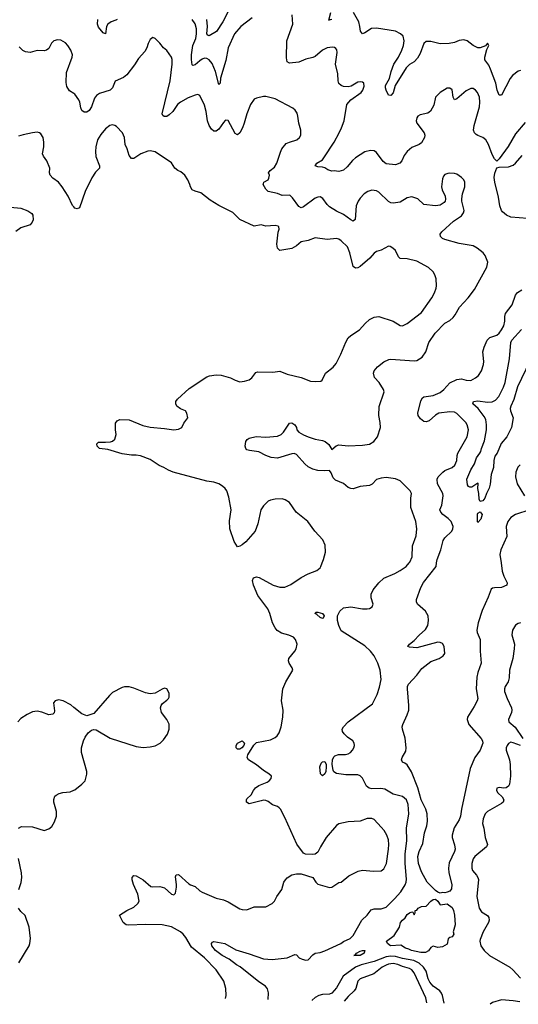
# Model space of a CAD drawing. Header units: inches. Extents: x 1954678 to 2060271, y 904822 to 1016299.
# Tile 61 of 256: x 1999541 to 2003772, y 906255 to 914609. Entities that reach past the tile are written whole.
import ezdxf

# ---------------------------------------------------------------- set-up
doc = ezdxf.new("R2010")
doc.units = ezdxf.units.IN
doc.header["$MEASUREMENT"] = 0
for name, color, linetype in [('B9990', 7, 'Continuous'), ('B9991', 7, 'Continuous'), ('C0900', 7, 'Continuous'), ('C0901', 7, 'Continuous')]:
    doc.layers.add(name, color=color, linetype=linetype)

msp = doc.modelspace()

# ---------------------------------------------------------------- linework, layer by layer
at = {"layer": 'B9990', "color": 5, "elevation": 620}
for points in [[(2000000, 908774.3), (1999974.5, 908794.5), (1999910, 908828.2), (1999870, 908836.9), (1999842.8, 908830), (1999828.7, 908811.3), (1999835.5, 908744.5), (1999833, 908727), (1999823.5, 908716.5), (1999790, 908712), (1999730, 908733.6), (1999690, 908741.3), (1999650, 908736.3), (1999605.1, 908714.9), (1999550, 908678.4), (1999526, 908650)], [(1999531.1, 907748.9), (1999558, 907762), (1999650, 907761.1), (1999750, 907730.6), (1999790, 907742.8), (1999815.6, 907764.4), (1999838, 907802), (1999854.3, 907850), (1999853.7, 907890), (1999831.2, 907970), (1999830, 907992), (1999840.7, 908019.3), (1999850, 908030.4), (1999876.1, 908043.9), (1999908.1, 908051.9), (1999970, 908057.1), (2000000, 908070.9)], [(1999535.6, 907230), (1999552.7, 907287.3), (1999559.7, 907330), (1999556.4, 907370), (1999531.4, 907491.4)], [(1999532.9, 906607.1), (1999620.5, 906750), (1999628, 906770), (1999633.1, 906813.1), (1999622.9, 906910), (1999587.3, 907007.3), (1999550, 907040.9), (1999531.2, 907071.2)]]:
    msp.add_lwpolyline(points, dxfattribs=at)
at = {"layer": 'B9991', "color": 5}
for points, elevation in [([(2000000, 913983.7), (1999964.2, 914004.2), (1999942.8, 914042.8), (1999936.1, 914076.1), (1999939.8, 914160.2), (1999988, 914290), (1999989.7, 914310), (1999976.3, 914350), (1999950, 914389.3), (1999930, 914412), (1999890, 914434.5), (1999863.4, 914436.6), (1999830, 914429.2), (1999810.5, 914409.5), (1999790, 914365.2), (1999770.3, 914349.7), (1999750, 914345.6), (1999690, 914346.6), (1999630, 914329.5), (1999590, 914335.1), (1999567.9, 914347.9), (1999537.5, 914377.5)], 560), ([(2000000, 913021.1), (1999990, 913032.7), (1999953.6, 913110), (1999900.7, 913190), (1999870, 913229.5), (1999823.8, 913263.8), (1999800.5, 913290), (1999795.1, 913310), (1999796.2, 913350), (1999772.6, 913410), (1999743.1, 913450), (1999735.4, 913470), (1999746.3, 913530), (1999745.1, 913570), (1999739.6, 913610), (1999720.7, 913640.7), (1999710, 913649.3), (1999690, 913655.1), (1999650, 913649.4), (1999570, 913632.7), (1999530, 913619.5)], 580), ([(1999346, 913030), (1999551.3, 913010), (1999610, 912986.8), (1999643.4, 912963.4), (1999654, 912950), (1999655.5, 912910), (1999647.7, 912890), (1999630, 912867), (1999550, 912843.6), (1999510, 912813)], 580)]:
    msp.add_lwpolyline(points, dxfattribs=dict(at, elevation=elevation))
at = {"layer": 'C0900', "color": 5}
for points, elevation in [([(2001288.4, 906304.1), (2001294.5, 906330), (2001289.6, 906390), (2001275.1, 906450), (2001210, 906547.6), (2001110, 906647.8), (2000999.2, 906739.2), (2000950, 906821.5), (2000927.7, 906850), (2000904.8, 906870), (2000830, 906912.2), (2000750.2, 906929.8), (2000610, 906932.3), (2000466.1, 906926.1), (2000443.6, 906930), (2000419.1, 906950), (2000389.3, 907010.7), (2000450, 907050.7), (2000510, 907078.8), (2000545.2, 907110), (2000554.5, 907130), (2000544.2, 907190), (2000508.3, 907270), (2000495.6, 907310), (2000495.1, 907330), (2000510, 907347.3), (2000530, 907343.8), (2000588, 907310), (2000655.4, 907255.4), (2000670, 907250.3), (2000730, 907253.4), (2000770, 907243.7), (2000830, 907190.5), (2000850, 907182.8), (2000863.7, 907196.3), (2000871.1, 907250), (2000872.3, 907272.2), (2000862.4, 907337.6), (2000868.1, 907351.9), (2000890, 907354.9), (2000977, 907277), (2000990, 907267.6), (2001030, 907255.3), (2001070, 907217.4), (2001090, 907206.3), (2001210, 907155.5), (2001270, 907140.5), (2001310, 907124.9), (2001410, 907064.9), (2001430, 907059.1), (2001470, 907057.3), (2001530, 907082.8), (2001630, 907083), (2001685.2, 907110), (2001702.7, 907130), (2001722.7, 907170), (2001766.6, 907230), (2001783.7, 907290), (2001796, 907310), (2001810, 907326.8), (2001850, 907353.4), (2001890, 907363), (2001930, 907362), (2002030, 907331), (2002054.8, 907290), (2002070, 907274.8), (2002170, 907244.9), (2002190, 907248), (2002250, 907286.8), (2002270, 907291.3), (2002335.3, 907344.7), (2002414.7, 907385.3), (2002450, 907392), (2002544.9, 907385), (2002610, 907387.2), (2002630, 907403), (2002654.8, 907450), (2002672.2, 907570), (2002673, 907610), (2002669.8, 907650), (2002656, 907690), (2002633, 907730), (2002610, 907758.4), (2002550, 907822.9), (2002530, 907831.8), (2002490, 907831.8), (2002430, 907809.5), (2002330, 907803.7), (2002250, 907785.2), (2002230, 907773.2), (2002143, 907670), (2002092.7, 907590), (2002070, 907544.5), (2002050, 907529.6), (2002030, 907525.1), (2001966, 907530), (2001950, 907538), (2001894.2, 907614.2), (2001790, 907838.4), (2001753.6, 907910), (2001742.4, 907922.4), (2001730, 907932.6), (2001688, 907948), (2001650, 907976.4), (2001630, 907983.1), (2001610, 907985.4), (2001590, 907981.7), (2001490, 907954.3), (2001465.1, 907970), (2001465.1, 907990), (2001470, 907998), (2001506.8, 908033.2), (2001526, 908070), (2001543.1, 908090), (2001570, 908110.2), (2001641.8, 908138.2), (2001659.6, 908150), (2001675.1, 908170), (2001677, 908190), (2001655.1, 908210), (2001610, 908238.7), (2001550, 908287.9), (2001484, 908330), (2001472.8, 908350), (2001476.5, 908370), (2001526.9, 908453.2), (2001550, 908477.3), (2001670, 908497.4), (2001710, 908517.1), (2001727, 908533), (2001742.3, 908557.7), (2001760.5, 908610), (2001775.4, 908690), (2001776.9, 908750), (2001762.4, 908830), (2001775.4, 908930), (2001800.5, 908990), (2001858, 909090), (2001853.2, 909110), (2001829.4, 909150), (2001822.7, 909170), (2001826, 909190), (2001876.9, 909250), (2001888.3, 909271.7), (2001895.1, 909310), (2001882.9, 909350), (2001863.7, 909370), (2001826.2, 909386.2), (2001763.3, 909403.3), (2001727, 909427), (2001708.6, 909448.6), (2001687.7, 909490), (2001664.7, 909570), (2001647.2, 909610), (2001563.1, 909723.1), (2001524.9, 909810), (2001516.5, 909850), (2001526.5, 909873.5), (2001550, 909880.7), (2001574.6, 909874.6), (2001691.5, 909811.5), (2001750, 909795.3), (2001790, 909795.3), (2001842.8, 909817.2), (2001930, 909875.5), (2001990, 909907.7), (2002063.3, 909936.7), (2002090, 909957.3), (2002097.6, 909970), (2002109.1, 910000)], 580), ([(2001650.4, 906296.1), (2001651.4, 906351.4), (2001644.9, 906384.9), (2001627.3, 906410), (2001570, 906444.7), (2001412.1, 906572.1), (2001380.4, 906590), (2001318.5, 906638.5), (2001258.5, 906670), (2001204.4, 906710), (2001171.6, 906750), (2001169.6, 906770.4), (2001177.5, 906782.5), (2001190, 906788), (2001281, 906770), (2001376.7, 906716.7), (2001490, 906683.2), (2001610, 906640.8), (2001684.8, 906635.3), (2001810, 906648.8), (2001876.4, 906676.4), (2001890, 906675.5), (2001913, 906650), (2001937.6, 906637.6), (2001970, 906630.2), (2001990, 906633.1), (2002030, 906674.4), (2002050, 906688.5), (2002090, 906693.1), (2002130, 906708.1), (2002266, 906770), (2002290, 906787.1), (2002346.9, 906813.1), (2002370, 906839.5), (2002444.1, 906970), (2002489.2, 907010.8), (2002524.2, 907055.8), (2002550, 907065.5), (2002610, 907064.2), (2002650, 907079.2), (2002722.3, 907150), (2002774.8, 907210), (2002811.7, 907268.3), (2002820.4, 907290), (2002824.5, 907315.5), (2002812.1, 907450), (2002812.6, 907527.4), (2002825.9, 907645.9), (2002822.4, 907750), (2002844.2, 907870), (2002837.2, 907950), (2002824.4, 907990), (2002790, 908018), (2002710, 908036.9), (2002640.1, 908080.1), (2002604.6, 908084.6), (2002530, 908082.8), (2002507.7, 908087.7), (2002485.4, 908105.4), (2002450, 908173.1), (2002430, 908192.5), (2002410, 908201.5), (2002310, 908201.7), (2002230, 908213.1), (2002208.2, 908228.2), (2002200.6, 908240.6), (2002191.6, 908290), (2002195.8, 908330), (2002206.6, 908353.4), (2002216.5, 908363.5), (2002246, 908374), (2002305.5, 908374.5), (2002330, 908379.7), (2002349.6, 908390), (2002366.6, 908410), (2002377.6, 908430), (2002381.6, 908450), (2002378.7, 908470), (2002367, 908490), (2002322, 908522), (2002295.1, 908550), (2002281.6, 908570), (2002277.6, 908590), (2002287.8, 908610), (2002329.6, 908650), (2002535.3, 908804.7), (2002575.4, 908884.6), (2002595.5, 908944.5), (2002609.6, 909010), (2002601.6, 909090), (2002580.5, 909150), (2002549.7, 909210), (2002518.3, 909250), (2002470, 909296.8), (2002270, 909423.9), (2002248.2, 909470), (2002238.6, 909510), (2002239, 909550), (2002258.7, 909590), (2002290, 909618), (2002350, 909626), (2002450, 909609), (2002490, 909608.8), (2002510, 909612.7), (2002533.3, 909626.7), (2002539.6, 909650), (2002523.7, 909703.7), (2002524.1, 909735.9), (2002540.5, 909770), (2002590, 909832), (2002632.3, 909870), (2002725.2, 909910), (2002770, 909934.9), (2002819.5, 909970), (2002847.1, 910000)], 560), ([(2003625.7, 910000), (2003636.2, 909930), (2003648.6, 909888.6), (2003676.5, 909830), (2003674.9, 909810), (2003630, 909792.2), (2003570, 909789.6), (2003554, 909786), (2003542.9, 909777.1), (2003517.6, 909710), (2003465.3, 909594.7), (2003432.3, 909490), (2003420.8, 909430), (2003422.7, 909410), (2003447.4, 909350), (2003450.2, 909330.2), (2003447.7, 909250), (2003457.2, 909150), (2003428.6, 909070), (2003419.8, 909030), (2003416.1, 908930), (2003427.6, 908850), (2003422, 908830), (2003397.4, 908782.6), (2003341.5, 908690), (2003339.6, 908670), (2003353.4, 908630), (2003458.3, 908510), (2003469, 908490), (2003470.2, 908470), (2003449.5, 908410.5), (2003404.4, 908350), (2003363.9, 908256.1), (2003289.6, 907910.4), (2003280.5, 907850), (2003270, 907821.1), (2003228.7, 907751.3), (2003210.2, 907690), (2003210.2, 907670), (2003231.5, 907608.5), (2003236.2, 907570), (2003232.1, 907550), (2003185.5, 907454.5), (2003179, 907410), (2003182.7, 907370), (2003207.1, 907270), (2003206.1, 907233.9), (2003190, 907214), (2003170, 907205.1), (2003150, 907201.6), (2003130, 907204.2), (2003110, 907198.9), (2003090, 907207.3), (2003070, 907220.4), (2002999.5, 907290), (2002950, 907378.4), (2002924.6, 907450), (2002919.8, 907510), (2002929.8, 907550), (2002961.5, 907618.5), (2002976.8, 907710), (2002997, 907770), (2003002.9, 907810), (2003000.3, 907870), (2002988.1, 907910), (2002948.2, 907990), (2002921.2, 908090), (2002866.8, 908226.8), (2002830, 908285.2), (2002810, 908301.2), (2002789.2, 908310), (2002781.2, 908330), (2002786, 908350), (2002817.2, 908402.8), (2002821.5, 908430), (2002813.2, 908513.2), (2002789.7, 908590), (2002787.8, 908610), (2002791.3, 908630), (2002830.6, 908709.4), (2002843.4, 908750), (2002844.2, 908790), (2002831.6, 908930), (2002832, 908950), (2002840.4, 908970), (2002911.3, 909048.7), (2002955.1, 909104.9), (2003030, 909164), (2003100.9, 909190), (2003134.5, 909210), (2003149.7, 909230.3), (2003142, 909290), (2003130, 909314.7), (2003110, 909325.4), (2003090, 909326), (2002910, 909280.4), (2002850, 909283.6), (2002834, 909290), (2002849.2, 909310), (2002890, 909341.3), (2002930, 909387.2), (2002984.7, 909435.3), (2003003.9, 909470), (2003010.9, 909510.9), (2003008.4, 909550), (2002985.4, 909590), (2002917.7, 909650), (2002908.6, 909670), (2002909.8, 909690), (2002945.4, 909790), (2002966.9, 909833.1), (2003074.1, 909970), (2003078.7, 910000)], 540), ([(2003790, 909491.8), (2003770, 909487), (2003750, 909472.7), (2003723.8, 909430), (2003717.1, 909390), (2003739.5, 909310), (2003738.7, 909270), (2003725.7, 909190), (2003698.9, 909090), (2003695.6, 909024.4), (2003686, 908990), (2003660.5, 908950), (2003654.9, 908930), (2003656.4, 908910), (2003676.5, 908850), (2003713.7, 908770), (2003718.9, 908750), (2003716, 908730), (2003688.7, 908670), (2003692.4, 908650), (2003745.9, 908605.9), (2003810, 908510.4)], 560), ([(2000000, 908070.9), (2000010, 908075.5), (2000070, 908121.6), (2000097, 908150), (2000111.3, 908208.7), (2000111.3, 908230), (2000066.3, 908390), (2000065.1, 908430), (2000082.7, 908490), (2000098, 908522), (2000122.5, 908557.5), (2000150, 908581), (2000170, 908586.8), (2000190, 908582.8), (2000310, 908513), (2000530, 908441.6), (2000590, 908434.9), (2000650, 908438), (2000691.7, 908448.3), (2000733.2, 908470), (2000761, 908499), (2000794.3, 908545.7), (2000811.1, 908590), (2000810, 908632.7), (2000791.1, 908670), (2000746, 908730), (2000736.9, 908770), (2000742, 908790), (2000752.9, 908807.1), (2000790, 908834.8), (2000805.2, 908850), (2000810, 908862), (2000810, 908895.3), (2000790, 908932), (2000770, 908936.2), (2000750, 908929.3), (2000690, 908895.1), (2000650, 908889.5), (2000610, 908896.2), (2000510, 908938), (2000470, 908949.3), (2000430, 908949.3), (2000410, 908942.7), (2000330, 908899.3), (2000303.9, 908876.1), (2000170, 908722), (2000110, 908702), (2000070, 908719), (2000000, 908774.3)], 620), ([(2003790, 908449.7), (2003730, 908474.5), (2003710, 908477.7), (2003690, 908467.3), (2003678, 908450), (2003670.3, 908430), (2003668.9, 908410), (2003696.5, 908330), (2003704.6, 908290), (2003706, 908190), (2003697, 908123), (2003690, 908105.2), (2003670, 908092.3), (2003650, 908089.3), (2003610, 908095.1), (2003591.1, 908088.9), (2003586, 908070), (2003598.8, 908050), (2003635.6, 908015.6), (2003650.5, 907990), (2003643, 907970), (2003630, 907959.6), (2003510, 907891.1), (2003490.4, 907870), (2003473, 907827), (2003468.5, 907790), (2003479.5, 907750), (2003490.3, 907670), (2003510.6, 907610), (2003501.6, 907590), (2003403.8, 907510), (2003390, 907489), (2003378.7, 907450), (2003377.1, 907410), (2003383, 907390), (2003418, 907350), (2003430.3, 907330.3), (2003433.3, 907313.3), (2003421.7, 907170), (2003441.3, 907070), (2003459.5, 907039.5), (2003510, 907008), (2003522, 906990), (2003524.9, 906970), (2003520.9, 906950), (2003474.6, 906870), (2003450, 906806), (2003445.4, 906790), (2003454, 906750), (2003482, 906710), (2003527.6, 906670), (2003701.6, 906570), (2003727.2, 906547.2), (2003790, 906476.1)], 560), ([(2003142.7, 906263.3), (2003128.5, 906330), (2003120.2, 906350), (2003106.2, 906370), (2003050, 906408.5), (2003023, 906443), (2003007.8, 906470), (2002990, 906536.2), (2002967.3, 906570), (2002930, 906604.6), (2002886.8, 906626.8), (2002790, 906644.2), (2002730, 906660.1), (2002690, 906664), (2002650, 906657.6), (2002550, 906618.5), (2002438.3, 906590), (2002390, 906569.6), (2002286.6, 906493.4), (2002230, 906394.9), (2002190, 906349.2), (2002170, 906341.3), (2002110, 906337), (2002079.6, 906330), (2002047.7, 906312.3), (2002024.4, 906290), (2002023, 906287.9)], 560), ([(2002996.8, 906266.5), (2002987.2, 906310), (2002890, 906522.2), (2002870, 906547.1), (2002850, 906559), (2002790, 906575.2), (2002750, 906592.2), (2002710, 906600.3), (2002670, 906595), (2002650, 906587.7), (2002617, 906570), (2002546.2, 906513.8), (2002430, 906469.7), (2002410.3, 906450), (2002393.1, 906390), (2002379.6, 906370), (2002330, 906322), (2002295.4, 906282)], 580), ([(2003784.9, 906275.1), (2003730, 906284.4), (2003630, 906291.3), (2003552.7, 906270), (2003533.7, 906254.7)], 560)]:
    msp.add_lwpolyline(points, dxfattribs=dict(at, elevation=elevation))
for points, elevation in [([(2002110, 909528.3), (2002090, 909536), (2002063.3, 909563.3), (2002049.7, 909569.7), (2002050, 909574), (2002058, 909582), (2002070, 909582.8), (2002110.6, 909570), (2002124, 909550), (2002116, 909530)], 560), ([(2001390, 908418.7), (2001377.6, 908430), (2001377.6, 908450), (2001390, 908470.4), (2001430, 908490.4), (2001450, 908469), (2001443.7, 908450), (2001426, 908430), (2001410, 908420.4)], 580), ([(2002110, 908194), (2002094, 908210), (2002089.3, 908270), (2002099.3, 908300.7), (2002110, 908310.7), (2002130, 908314), (2002142, 908290), (2002143, 908270), (2002138.4, 908230), (2002130, 908209.2)], 560), ([(2003110, 907098.8), (2003170, 907106), (2003210, 907076), (2003223, 907050), (2003232.2, 907010), (2003236.3, 906930), (2003221, 906870), (2003224.7, 906850), (2003210, 906828), (2003190, 906822), (2003178, 906810), (2003170, 906764), (2003130, 906741.2), (2003090, 906738), (2003050, 906748), (2003030, 906738), (2003010, 906709), (2002984.9, 906695.1), (2002946.4, 906693.6), (2002866.6, 906710), (2002843.5, 906723.5), (2002815.3, 906730), (2002776.5, 906756.5), (2002688.7, 906750), (2002661.2, 906770), (2002654, 906790), (2002720.3, 906839.7), (2002764.5, 906910), (2002774, 906950), (2002789, 906970), (2002811.9, 906988.1), (2002830, 907016), (2002850, 907031.3), (2002870, 907038), (2002876.9, 907036.9), (2002890, 907014), (2002898, 907030), (2002898, 907050), (2002910, 907054.8), (2002922.7, 907070), (2002950, 907084.9), (2002990, 907088.7), (2003029.9, 907130.1), (2003050, 907144.7), (2003070, 907145.7), (2003088.5, 907130)], 540), ([(2002430, 906668.2), (2002378, 906670), (2002387.3, 906672.7), (2002399.3, 906690), (2002430, 906704.9), (2002451.3, 906711.3), (2002471, 906710), (2002464.9, 906690)], 540)]:
    msp.add_lwpolyline(points, close=True, dxfattribs=dict(at, elevation=elevation))
at = {"layer": 'C0901', "color": 5}
for points, elevation in [([(2001310, 914679), (2001265, 914590), (2001211.8, 914508.2), (2001150, 914470.8), (2001137.8, 914477.8), (2001129.6, 914489.6), (2001134.9, 914550), (2001128.3, 914610)], 520), ([(2000368.9, 914611.1), (2000356.7, 914603.3), (2000318.8, 914590), (2000290, 914572), (2000277.1, 914550), (2000270, 914488), (2000250, 914497), (2000210, 914544.2), (2000201.2, 914570), (2000205.3, 914610)], 540), ([(2001514.3, 914625.7), (2001418, 914550), (2001365.2, 914490), (2001309.3, 914370), (2001290, 914261.2), (2001246.1, 914113.9), (2001242, 914070), (2001230, 914059.5), (2001203.7, 914170), (2001176, 914236), (2001150, 914267.6), (2001130, 914280.4), (2001110, 914281.5), (2001090, 914274.6), (2001070, 914260.8), (2001030, 914224.8), (2001010, 914221.3), (2001006.1, 914226.2), (2000999, 914270), (2000999.4, 914310), (2001011.5, 914388.5), (2001036.2, 914450), (2001042.9, 914490), (2001040.8, 914530), (2001030, 914572.7), (2001005.4, 914610)], 540), ([(2003830, 913737.2), (2003750, 913639.3), (2003686.5, 913533.5), (2003610, 913428), (2003590, 913408), (2003570, 913428.7), (2003550, 913464), (2003520.5, 913550), (2003497.4, 913590), (2003472, 913610), (2003430, 913625.4), (2003415.5, 913635.5), (2003401.3, 913650), (2003392.8, 913670), (2003396.9, 913710), (2003442.6, 913870), (2003446.6, 913910), (2003443.5, 913950), (2003425.6, 913990), (2003410, 914011.8), (2003390, 914023.6), (2003370, 914026), (2003330, 914004.4), (2003250, 913936.9), (2003230, 913929.5), (2003219.6, 913950), (2003210, 914014), (2003190, 914026.6), (2003170, 914026.6), (2003108.6, 913991.4), (2003068.6, 913951.4), (2003056.4, 913883.6), (2003027.5, 913832.5), (2003003.5, 913816.5), (2002938.5, 913801.5), (2002921, 913790), (2002910, 913775.3), (2002905.5, 913750), (2002910.5, 913730), (2002972.2, 913650), (2002980.3, 913630), (2002976.9, 913610), (2002950, 913563), (2002930, 913548.4), (2002870, 913524.4), (2002830, 913491.3), (2002804.9, 913455.1), (2002783.9, 913410), (2002767.4, 913390), (2002730, 913376.1), (2002650, 913385.6), (2002625.6, 913405.6), (2002570, 913482.4), (2002550, 913495.8), (2002519.5, 913499.5), (2002470, 913488.5), (2002390, 913437.4), (2002365.3, 913414.7), (2002320.9, 913359.1), (2002290, 913333), (2002270, 913325.4), (2002250, 913321.1), (2002210, 913326.3), (2002190, 913324), (2002155.1, 913335), (2002130, 913351.5), (2002110, 913357.6), (2002070, 913360.7), (2002050, 913369.3), (2002062, 913390), (2002110, 913420.4), (2002123.6, 913436.4), (2002209.7, 913570), (2002253, 913650), (2002273.3, 913690), (2002294.5, 913750), (2002317.2, 913890), (2002351.7, 913928.3), (2002439.3, 913990), (2002454, 914010), (2002465.2, 914045.2), (2002462, 914070), (2002450, 914079), (2002430, 914082.7), (2002410, 914078), (2002354.9, 914045.1), (2002330, 914039.5), (2002290, 914042), (2002270, 914049.5), (2002250, 914066.6), (2002244.4, 914090), (2002240.9, 914150), (2002222.4, 914230), (2002235.1, 914330), (2002232.1, 914352.1), (2002224.4, 914364.4), (2002212.9, 914372.9), (2002196.3, 914376.3), (2002150, 914371.2), (2002110, 914349.7), (2002050, 914296.9), (2002030, 914287.1), (2001970, 914272.8), (2001910, 914248.5), (2001830, 914240.7), (2001811.3, 914251.3), (2001805.3, 914285.3), (2001809.7, 914430), (2001858.4, 914570), (2001854, 914650)], 540), ([(2002190, 914611.3), (2002173.7, 914606.3), (2002170, 914600.9), (2002164.7, 914604.7), (2002180.8, 914670)], 520), ([(2003790, 914178.9), (2003770, 914172), (2003724, 914136), (2003702.3, 914110), (2003630, 913969.2), (2003610, 913969), (2003593.3, 914010), (2003583.1, 914070), (2003536.9, 914190), (2003521.7, 914221.7), (2003488.7, 914268.7), (2003488.5, 914290), (2003504.1, 914355.9), (2003522, 914390), (2003510, 914409.2), (2003494.2, 914385.8), (2003450, 914370.8), (2003430, 914370.7), (2003390, 914389.1), (2003337.8, 914430), (2003310, 914438.1), (2003270, 914433), (2003230, 914415.9), (2003186.9, 914406.9), (2003110, 914403.8), (2003030, 914424.6), (2002990, 914422.4), (2002970, 914406), (2002938.4, 914321.6), (2002917.4, 914282.6), (2002888.8, 914251.2), (2002850, 914229.8), (2002820.5, 914199.5), (2002728.7, 914051.3), (2002710, 913989.5), (2002690, 913964.2), (2002670, 913968.4), (2002649.8, 914010), (2002644.2, 914030), (2002645.4, 914050), (2002680.3, 914110), (2002692.8, 914170), (2002716.5, 914230), (2002757.2, 914290), (2002784.2, 914350), (2002797.9, 914390), (2002804.1, 914430), (2002794.5, 914470), (2002772.3, 914490), (2002730, 914510.4), (2002570, 914537.5), (2002526.9, 914533.1), (2002470, 914496.8), (2002449.8, 914489.8), (2002432.1, 914512.1), (2002428.6, 914550), (2002417.9, 914590), (2002374, 914670)], 520), ([(2002847.1, 910000), (2002853.3, 910006.7), (2002871.2, 910050), (2002875.8, 910144.2), (2002905.1, 910230), (2002911.3, 910290), (2002901.5, 910350), (2002859.8, 910470), (2002860.5, 910550), (2002866, 910590), (2002855.1, 910610), (2002770, 910696.9), (2002731.7, 910711.7), (2002690, 910719.8), (2002650, 910723.1), (2002610, 910718.7), (2002570, 910708.2), (2002531.1, 910668.9), (2002510, 910657.2), (2002430, 910648.6), (2002370, 910628.5), (2002350, 910631.8), (2002330, 910640.9), (2002290, 910674.1), (2002222.3, 910702.3), (2002202.7, 910722.7), (2002184.1, 910764.1), (2002170, 910783.7), (2002130, 910779.7), (2002070, 910782.6), (2002030, 910794.1), (2001990, 910815.3), (2001959.8, 910839.8), (2001890, 910919.8), (2001870, 910927.8), (2001850, 910925.3), (2001730, 910888.1), (2001675, 910895), (2001629.8, 910909.8), (2001570, 910942), (2001492.1, 910952.1), (2001470, 910959), (2001461.2, 910970), (2001456, 910990), (2001461.2, 911030), (2001472.3, 911047.7), (2001490, 911058.8), (2001546.7, 911073.3), (2001630, 911066.2), (2001730, 911073.8), (2001759.6, 911090), (2001781.3, 911110), (2001830, 911186.8), (2001850, 911188), (2001875.8, 911170), (2001890.2, 911150), (2001893.7, 911130), (2001910.4, 911110), (2001950, 911086.2), (2001988.2, 911070), (2002050, 911048.6), (2002110, 911039.1), (2002134.9, 911030), (2002165.2, 911005.2), (2002190, 910960.7), (2002225.8, 910994.2), (2002250, 911001.8), (2002330, 910994.2), (2002450, 910998), (2002510, 911008.2), (2002547.3, 911030), (2002577.7, 911070), (2002602.5, 911150), (2002601.5, 911190), (2002589.7, 911250), (2002592.6, 911327.4), (2002634, 911450), (2002629.5, 911470), (2002591.3, 911530), (2002552.4, 911572.4), (2002544.2, 911610), (2002549.8, 911630.2), (2002577, 911663), (2002630, 911706), (2002674.8, 911725.3), (2002691.2, 911728.8), (2002890, 911714), (2002910, 911717.6), (2002956, 911744), (2002987.6, 911790), (2003013.6, 911870), (2003068.2, 911950), (2003150, 912034.4), (2003190, 912057.1), (2003218.5, 912081.5), (2003236, 912104), (2003273.3, 912170), (2003346.3, 912250), (2003399.5, 912320.5), (2003506, 912510), (2003515.1, 912550), (2003490, 912608.7), (2003473.2, 912630), (2003424, 912670), (2003390, 912689.4), (2003270, 912709.7), (2003150, 912743.6), (2003130, 912752.7), (2003112.7, 912770), (2003109.5, 912790), (2003123.7, 912810), (2003222, 912898), (2003290, 912945.5), (2003306.6, 912970), (2003311.8, 912990), (2003294, 913070), (2003293.6, 913090), (2003297.6, 913130), (2003318.3, 913190), (2003318.9, 913230), (2003311.5, 913250), (2003291.8, 913270), (2003250, 913298), (2003230, 913304.7), (2003190, 913307.6), (2003175.6, 913304.4), (2003150, 913294.5), (2003138, 913282), (2003130, 913258), (2003121.1, 913190), (2003125.9, 913165.9), (2003150.5, 913110), (2003153.7, 913086.3), (2003150.8, 913070), (2003142.5, 913057.5), (2003110, 913035.1), (2003070.4, 913029.6), (2002970, 913040.5), (2002918.7, 913090), (2002870, 913106.6), (2002830, 913097.7), (2002770, 913060.7), (2002710, 913050.9), (2002690, 913054.5), (2002670, 913067.1), (2002590, 913144), (2002570, 913156.4), (2002530, 913162.2), (2002495.5, 913150), (2002464.2, 913130), (2002430, 913095.8), (2002412.3, 913070), (2002397.1, 913030), (2002387, 912913), (2002370, 912899.6), (2002350, 912909.7), (2002290, 912956.5), (2002230, 912985.3), (2002170, 913021.2), (2002150, 913039.7), (2002112.5, 913092.5), (2002090, 913105.1), (2002070, 913103.5), (2002050, 913093.8), (2001950, 913019.7), (2001930, 913011.6), (2001910, 913022.9), (2001857.7, 913097.7), (2001836.5, 913116.5), (2001830, 913119.7), (2001770, 913115.9), (2001730, 913133.6), (2001650, 913151.5), (2001630, 913169.5), (2001617.4, 913190), (2001608, 913210), (2001610, 913218), (2001614.5, 913230), (2001649.4, 913250), (2001656.6, 913263.4), (2001661.6, 913290), (2001652, 913310), (2001666.6, 913330), (2001702.4, 913357.6), (2001724.7, 913390), (2001754.1, 913485.8), (2001767.2, 913512.8), (2001803.1, 913556.9), (2001830, 913570.4), (2001894, 913590), (2001916, 913610), (2001926.6, 913630), (2001927, 913670), (2001909.6, 913730), (2001901.3, 913790), (2001894.6, 913814.6), (2001880.1, 913840.1), (2001859.2, 913859.2), (2001710, 913936.2), (2001630, 913957), (2001610, 913957), (2001550, 913943.7), (2001530, 913933.2), (2001500.4, 913890), (2001468.9, 913810), (2001447.6, 913730), (2001431.5, 913690), (2001410, 913649.4), (2001390, 913632.7), (2001370, 913642.7), (2001310, 913754.5), (2001290, 913756.9), (2001286.4, 913753.6), (2001270, 913737.6), (2001230, 913679.5), (2001210, 913663.7), (2001190, 913663.7), (2001170, 913680.7), (2001150, 913709.6), (2001135.4, 913750), (2001125, 913830), (2001110, 913882.4), (2001070, 913966), (2001053.3, 913973.3), (2001030, 913969.7), (2000970, 913944.5), (2000906.4, 913910), (2000880.3, 913890), (2000839.6, 913830), (2000810, 913800.5), (2000790, 913787.3), (2000767.6, 913787.6), (2000756.6, 913796.6), (2000751.8, 913810), (2000817.4, 914090), (2000834.8, 914230), (2000834.3, 914270), (2000829.6, 914290), (2000790, 914346), (2000761.2, 914370), (2000730, 914409.2), (2000690, 914448.7), (2000670, 914458), (2000650, 914442), (2000632.8, 914407.2), (2000621.3, 914370), (2000602.2, 914337.8), (2000550, 914279.5), (2000515.1, 914224.9), (2000450, 914140.9), (2000422.3, 914117.7), (2000352.8, 914087.2), (2000330.4, 914030), (2000309.3, 914010.7), (2000217.3, 913982.7), (2000193.6, 913966.4), (2000176.3, 913943.7), (2000150, 913869.5), (2000130, 913839.5), (2000110, 913823.7), (2000090, 913825.2), (2000070, 913839), (2000060.8, 913860.8), (2000052.4, 913910), (2000042.4, 913930), (2000010, 913978), (2000000, 913983.7)], 560), ([(2002109.1, 910000), (2002120.5, 910030), (2002136.2, 910090), (2002134.5, 910150), (2002114.9, 910194.9), (2002047, 910270), (2001986, 910350), (2001886.6, 910430), (2001830, 910512.3), (2001795.3, 910535.3), (2001770, 910543.7), (2001710, 910542), (2001670, 910532.3), (2001650, 910522.7), (2001610, 910485.2), (2001589, 910451), (2001563.1, 910330), (2001538.7, 910270), (2001460.7, 910179.3), (2001430, 910152.6), (2001410, 910141.1), (2001390, 910137.4), (2001360.4, 910180.4), (2001324.7, 910290), (2001322.2, 910357.8), (2001335.2, 910450), (2001316.3, 910556.3), (2001299.8, 910610), (2001286.3, 910630), (2001263.6, 910650), (2001231.6, 910670), (2001190, 910684.7), (2001130, 910692.6), (2000842.7, 910770), (2000805.3, 910785.3), (2000765.2, 910810), (2000724.9, 910824.9), (2000650, 910877.4), (2000567, 910907), (2000530, 910913), (2000490, 910913), (2000410, 910926), (2000290, 910960.9), (2000219.5, 910970), (2000198.8, 910990), (2000194.7, 911010), (2000210, 911025.3), (2000270, 911023.1), (2000313.1, 911026.9), (2000330, 911032.4), (2000349.6, 911050), (2000359.6, 911090), (2000354, 911130), (2000355.1, 911184.9), (2000370, 911206), (2000390, 911216.3), (2000470, 911214.4), (2000587, 911167), (2000647.7, 911152.3), (2000770, 911141.3), (2000850, 911128.7), (2000890, 911135.5), (2000916, 911150), (2000935.1, 911184.9), (2000969, 911230), (2000959, 911270), (2000949.3, 911289.3), (2000906.8, 911306.8), (2000874, 911330), (2000865.2, 911350), (2000865.2, 911370), (2000881.2, 911390), (2000980, 911480), (2001130, 911579.1), (2001151.7, 911588.3), (2001210, 911595.8), (2001250, 911592.4), (2001330.3, 911570.3), (2001370, 911550.6), (2001410, 911537.3), (2001450, 911541.6), (2001490, 911552.7), (2001511.1, 911568.9), (2001545.9, 911614.1), (2001558.7, 911621.3), (2001690, 911618), (2001750, 911626.4), (2001810, 911601.3), (2001930, 911571.8), (2002010, 911542.4), (2002050, 911538.8), (2002097.2, 911542.8), (2002109, 911551), (2002136, 911610), (2002200.5, 911659.5), (2002227.2, 911692.8), (2002267.8, 911770), (2002307.9, 911872.1), (2002330, 911908.2), (2002350, 911930.4), (2002424, 911976), (2002472, 912030), (2002510, 912063.8), (2002550, 912086), (2002590.3, 912090.4), (2002710.4, 912050.4), (2002770, 912013.4), (2002790, 912010.6), (2002830, 912030.5), (2002950, 912125.7), (2003039.1, 912250), (2003062.7, 912290), (2003076.8, 912330), (2003079.2, 912350), (2003076, 912410), (2003065.2, 912445.2), (2003050, 912469.5), (2003010, 912506), (2002910, 912559.6), (2002830, 912580.5), (2002770, 912582), (2002756.6, 912596.6), (2002730, 912649.2), (2002709, 912670), (2002684.1, 912684.1), (2002670, 912686.6), (2002610, 912654), (2002570, 912640.9), (2002550, 912627), (2002513.8, 912586.2), (2002430, 912514.7), (2002410, 912503.6), (2002390, 912500.7), (2002370, 912516), (2002343.2, 912630), (2002322, 912682), (2002270, 912733.5), (2002250, 912746.2), (2002230, 912752), (2002150, 912744.2), (2002050, 912756.9), (2001990, 912735.1), (2001930, 912722.6), (2001890.7, 912689.3), (2001850, 912667.2), (2001750, 912651.3), (2001730, 912669.3), (2001724.8, 912704.8), (2001735.1, 912804.9), (2001742.9, 912830), (2001741.2, 912850), (2001735.6, 912855.6), (2001710, 912863.7), (2001630, 912856), (2001590, 912869.2), (2001530, 912856), (2001410, 912913.2), (2001350, 912972.3), (2001230, 913032.7), (2001156.6, 913076.6), (2001079.4, 913139.4), (2001030, 913153.3), (2001005.7, 913165.7), (2000989.7, 913189.7), (2000985.6, 913210), (2000968, 913250), (2000943, 913290), (2000910, 913316.9), (2000882.7, 913330), (2000857.2, 913350), (2000830, 913395.1), (2000690, 913487.8), (2000650, 913497.2), (2000630, 913493.7), (2000570, 913469.7), (2000510, 913432), (2000490, 913432.3), (2000470, 913457.2), (2000454.3, 913514.3), (2000436.3, 913550), (2000429.5, 913610), (2000415.1, 913650), (2000363.3, 913703.3), (2000350, 913711.6), (2000330, 913715.6), (2000306.8, 913710), (2000270, 913682.9), (2000230, 913634.5), (2000203.1, 913590), (2000186.5, 913530), (2000184.6, 913490), (2000189, 913449), (2000218, 913370), (2000217.3, 913350), (2000183.6, 913316.4), (2000152.8, 913267.2), (2000097.4, 913150), (2000050, 913013.2), (2000030, 913003.7), (2000010, 913009.5), (2000000, 913021.1)], 580), ([(2003850, 912920.7), (2003710, 912934.3), (2003673.2, 912950), (2003638.3, 912978.3), (2003630, 912989.2), (2003614.5, 913030), (2003604.2, 913104.2), (2003573.3, 913230), (2003568, 913270), (2003573.4, 913306.6), (2003590, 913352), (2003610, 913358), (2003690, 913359.1), (2003730, 913373.4), (2003750, 913390.6), (2003803.8, 913456.2)], 540), ([(2003078.7, 910000), (2003083.2, 910030), (2003115.9, 910110), (2003135, 910190), (2003148.5, 910211.5), (2003207.8, 910270), (2003218, 910290), (2003220.3, 910310), (2003203.1, 910350), (2003177.3, 910377.3), (2003133.3, 910410), (2003115.1, 910430), (2003107.8, 910450), (2003123.5, 910490), (2003134.8, 910570), (2003131, 910590), (2003086.9, 910670), (2003083.5, 910710), (2003092.8, 910730), (2003131.2, 910770), (2003150, 910782.8), (2003210, 910809), (2003233.8, 910830), (2003249.8, 910870), (2003253, 910910), (2003259.4, 910930), (2003337.6, 911070), (2003348.5, 911130), (2003339.8, 911170), (2003326.6, 911190), (2003250, 911267.6), (2003230, 911278.3), (2003190, 911280.8), (2003097.6, 911270), (2003070, 911252.9), (2003015, 911205), (2002990, 911196), (2002970, 911198.6), (2002941.5, 911221.5), (2002922.5, 911250), (2002919, 911270), (2002944.1, 911375.9), (2002959.1, 911400.9), (2002971.9, 911408.1), (2003050, 911420.2), (2003110, 911446), (2003139.2, 911470), (2003190, 911527.2), (2003250, 911557), (2003290, 911562), (2003330.3, 911550.3), (2003370, 911548.7), (2003410, 911568.7), (2003433.3, 911590), (2003459.7, 911630), (2003476.6, 911683.4), (2003478.9, 911710), (2003470.9, 911790), (2003481.4, 911830), (2003507.1, 911890), (2003530, 911913.4), (2003590, 911933.4), (2003610, 911950.4), (2003630, 911977.6), (2003650, 912011), (2003658, 912050), (2003657.7, 912090), (2003663, 912117), (2003719.7, 912190), (2003748.3, 912271.7), (2003766.9, 912293.1), (2003803, 912317)], 540), ([(2003869, 911711), (2003765.3, 911494.7), (2003733.7, 911386.3), (2003709.1, 911330), (2003704.4, 911310), (2003706.5, 911290), (2003728.2, 911230), (2003714, 911150), (2003676.4, 911070), (2003625.9, 911014.2), (2003592, 910930), (2003573.8, 910906.2), (2003565.2, 910870), (2003561.8, 910810), (2003542.8, 910750), (2003533.5, 910666.5), (2003525.4, 910634.6), (2003501.6, 910590), (2003487.3, 910550), (2003470, 910525.2), (2003450, 910522), (2003441.2, 910541.2), (2003438, 910590), (2003428.7, 910630), (2003432.9, 910672.9), (2003430, 910675.3), (2003378.8, 910641.2), (2003361.2, 910641.2), (2003350, 910648), (2003342, 910662), (2003335.3, 910710), (2003370, 910790.8), (2003400.5, 910839.5), (2003417.6, 910890), (2003447.3, 910930), (2003454, 910946), (2003458.9, 910970), (2003485.1, 911034.9), (2003502, 911130), (2003503.2, 911170), (2003496.2, 911216.2), (2003482, 911242), (2003430.6, 911310.6), (2003387.6, 911350), (2003391.9, 911368.1), (2003430, 911374.7), (2003510, 911363.2), (2003550, 911367.1), (2003578.8, 911381.2), (2003607.2, 911412.8), (2003648, 911490), (2003662, 911530), (2003697.2, 911730), (2003709.7, 911869.7), (2003718.7, 911890), (2003798.5, 911981.5)], 520), ([(2003788.4, 910831.6), (2003768.4, 910811.6), (2003751.6, 910770), (2003747.9, 910730), (2003762.4, 910670), (2003824.9, 910570)], 540), ([(2003870, 910449.9), (2003750, 910410.6), (2003710, 910384.2), (2003683.2, 910350), (2003669.4, 910310), (2003675.9, 910224.1), (2003624.4, 910110), (2003615.2, 910070), (2003625.7, 910000)], 540)]:
    msp.add_lwpolyline(points, dxfattribs=dict(at, elevation=elevation))
at = {"layer": 'C0901', "color": 5, "elevation": 520}
msp.add_lwpolyline([(2003430, 910342), (2003426, 910350), (2003427, 910413), (2003430, 910421), (2003450, 910432), (2003466.8, 910410), (2003454.9, 910370)], close=True, dxfattribs=at)

doc.saveas('drawing.dxf')
